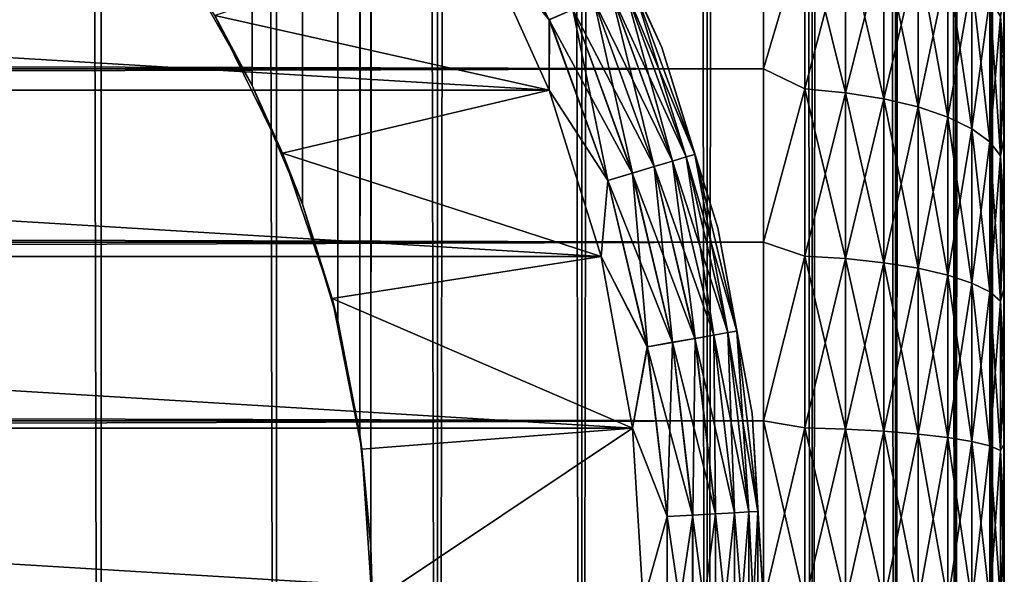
# Model space of a CAD drawing. Extents: x -265 to 265, y 0 to 747.
# Tile 105 of 256: x 256.82 to 265, y 20.23 to 24.84. Entities that reach past the tile are written whole.
import ezdxf

# ---------------------------------------------------------------- set-up
doc = ezdxf.new("R2010")
doc.units = 0
doc.header["$LTSCALE"] = 65.185185
for name, color, linetype in [('100', 7, 'CONTINUOUS'), ('104', 7, 'CONTINUOUS'), ('108', 7, 'CONTINUOUS'), ('41', 7, 'CONTINUOUS'), ('43', 7, 'CONTINUOUS'), ('47', 7, 'CONTINUOUS'), ('87', 7, 'CONTINUOUS'), ('88', 7, 'CONTINUOUS'), ('96', 7, 'CONTINUOUS'), ('97', 7, 'CONTINUOUS'), ('98', 7, 'CONTINUOUS')]:
    doc.layers.add(name, color=color, linetype=linetype)

msp = doc.modelspace()

# ---------------------------------------------------------------- linework, layer by layer
at = {"layer": '100', "color": 7, "linetype": 'CONTINUOUS'}
for points in [[(262.1552, 24.6099, -74), (261.5109, 26.0414, -74), (262.1552, 24.6099, -26), (262.1552, 24.6099, -74)], [(262.1552, 24.6099, -26), (261.5109, 26.0414, -74), (261.5109, 26.0414, -26), (262.1552, 24.6099, -26)], [(262.6222, 23.1111, -74), (262.1552, 24.6099, -74), (262.6222, 23.1111, -26), (262.6222, 23.1111, -74)], [(262.6222, 23.1111, -26), (262.1552, 24.6099, -74), (262.1552, 24.6099, -26), (262.6222, 23.1111, -26)], [(262.9052, 21.567, -74), (262.6222, 23.1111, -74), (262.9052, 21.567, -26), (262.9052, 21.567, -74)], [(262.9052, 21.567, -26), (262.6222, 23.1111, -74), (262.6222, 23.1111, -26), (262.9052, 21.567, -26)], [(263, 20, -74), (262.9052, 21.567, -74), (263, 20, -26), (263, 20, -74)], [(263, 20, -26), (262.9052, 21.567, -74), (262.9052, 21.567, -26), (263, 20, -26)]]:
    msp.add_3dface(points, dxfattribs=at)
at = {"layer": '104', "color": 7, "linetype": 'CONTINUOUS'}
for points in [[(261.2219, 24.8407, -74.9752), (260.6255, 25.5767, -75), (260.5841, 26.1107, -74.9752), (261.2219, 24.8407, -74.9752)], [(261.2219, 24.8407, -74.9752), (260.5841, 26.1107, -74.9752), (261.4162, 24.9245, -74.9014), (261.2219, 24.8407, -74.9752)], [(261.5109, 26.0414, -74), (262.1552, 24.6099, -74), (261.9138, 25.1391, -74.2225), (261.5109, 26.0414, -74)], [(261.2202, 24.2553, -75), (260.6255, 25.5767, -75), (261.2219, 24.8407, -74.9752), (261.2202, 24.2553, -75)], [(262.3589, 23.7, -74.4341), (261.7362, 25.0625, -74.6238), (261.8458, 25.1098, -74.4341), (262.3589, 23.7, -74.4341)], [(262.4298, 23.7213, -74.2225), (261.8458, 25.1098, -74.4341), (261.9138, 25.1391, -74.2225), (262.4298, 23.7213, -74.2225)], [(262.3589, 23.7, -74.4341), (261.8458, 25.1098, -74.4341), (262.4298, 23.7213, -74.2225), (262.3589, 23.7, -74.4341)], [(262.1552, 24.6099, -74), (262.4298, 23.7213, -74.2225), (261.9138, 25.1391, -74.2225), (262.1552, 24.6099, -74)], [(262.2446, 23.6658, -74.6238), (261.5906, 24.9997, -74.7823), (261.7362, 25.0625, -74.6238), (262.2446, 23.6658, -74.6238)], [(262.2446, 23.6658, -74.6238), (261.7362, 25.0625, -74.6238), (262.3589, 23.7, -74.4341), (262.2446, 23.6658, -74.6238)], [(262.0927, 23.6203, -74.7823), (261.4162, 24.9245, -74.9014), (261.5906, 24.9997, -74.7823), (262.0927, 23.6203, -74.7823)], [(262.0927, 23.6203, -74.7823), (261.5906, 24.9997, -74.7823), (262.2446, 23.6658, -74.6238), (262.0927, 23.6203, -74.7823)], [(261.9108, 23.5658, -74.9014), (261.2219, 24.8407, -74.9752), (261.4162, 24.9245, -74.9014), (261.9108, 23.5658, -74.9014)], [(261.9108, 23.5658, -74.9014), (261.4162, 24.9245, -74.9014), (262.0927, 23.6203, -74.7823), (261.9108, 23.5658, -74.9014)], [(261.708, 23.5051, -74.9752), (261.2202, 24.2553, -75), (261.2219, 24.8407, -74.9752), (261.708, 23.5051, -74.9752)], [(261.708, 23.5051, -74.9752), (261.2219, 24.8407, -74.9752), (261.9108, 23.5658, -74.9014), (261.708, 23.5051, -74.9752)], [(262.1552, 24.6099, -74), (262.6222, 23.1111, -74), (262.4298, 23.7213, -74.2225), (262.1552, 24.6099, -74)], [(261.6513, 22.8718, -75), (261.2202, 24.2553, -75), (261.708, 23.5051, -74.9752), (261.6513, 22.8718, -75)], [(262.7778, 22.2531, -74.2225), (262.3589, 23.7, -74.4341), (262.4298, 23.7213, -74.2225), (262.7778, 22.2531, -74.2225)], [(262.6222, 23.1111, -74), (262.7778, 22.2531, -74.2225), (262.4298, 23.7213, -74.2225), (262.6222, 23.1111, -74)], [(262.5874, 22.2195, -74.6238), (262.0927, 23.6203, -74.7823), (262.2446, 23.6658, -74.6238), (262.5874, 22.2195, -74.6238)], [(262.7049, 22.2402, -74.4341), (262.2446, 23.6658, -74.6238), (262.3589, 23.7, -74.4341), (262.7049, 22.2402, -74.4341)], [(262.5874, 22.2195, -74.6238), (262.2446, 23.6658, -74.6238), (262.7049, 22.2402, -74.4341), (262.5874, 22.2195, -74.6238)], [(262.7049, 22.2402, -74.4341), (262.3589, 23.7, -74.4341), (262.7778, 22.2531, -74.2225), (262.7049, 22.2402, -74.4341)], [(262.2442, 22.159, -74.9014), (261.708, 23.5051, -74.9752), (261.9108, 23.5658, -74.9014), (262.2442, 22.159, -74.9014)], [(262.4312, 22.192, -74.7823), (261.9108, 23.5658, -74.9014), (262.0927, 23.6203, -74.7823), (262.4312, 22.192, -74.7823)], [(262.2442, 22.159, -74.9014), (261.9108, 23.5658, -74.9014), (262.4312, 22.192, -74.7823), (262.2442, 22.159, -74.9014)], [(262.4312, 22.192, -74.7823), (262.0927, 23.6203, -74.7823), (262.5874, 22.2195, -74.6238), (262.4312, 22.192, -74.7823)], [(262.0358, 22.1222, -74.9752), (261.6513, 22.8718, -75), (261.708, 23.5051, -74.9752), (262.0358, 22.1222, -74.9752)], [(262.0358, 22.1222, -74.9752), (261.708, 23.5051, -74.9752), (262.2442, 22.159, -74.9014), (262.0358, 22.1222, -74.9752)], [(262.6222, 23.1111, -74), (262.9052, 21.567, -74), (262.7778, 22.2531, -74.2225), (262.6222, 23.1111, -74)], [(261.9125, 21.4464, -75), (261.6513, 22.8718, -75), (262.0358, 22.1222, -74.9752), (261.9125, 21.4464, -75)], [(262.879, 20.7501, -74.4341), (262.5874, 22.2195, -74.6238), (262.7049, 22.2402, -74.4341), (262.879, 20.7501, -74.4341)], [(262.953, 20.7544, -74.2225), (262.7049, 22.2402, -74.4341), (262.7778, 22.2531, -74.2225), (262.953, 20.7544, -74.2225)], [(262.879, 20.7501, -74.4341), (262.7049, 22.2402, -74.4341), (262.953, 20.7544, -74.2225), (262.879, 20.7501, -74.4341)], [(262.9052, 21.567, -74), (262.953, 20.7544, -74.2225), (262.7778, 22.2531, -74.2225), (262.9052, 21.567, -74)], [(262.412, 20.7229, -74.9014), (262.0358, 22.1222, -74.9752), (262.2442, 22.159, -74.9014), (262.412, 20.7229, -74.9014)], [(262.6016, 20.734, -74.7823), (262.2442, 22.159, -74.9014), (262.4312, 22.192, -74.7823), (262.6016, 20.734, -74.7823)], [(262.412, 20.7229, -74.9014), (262.2442, 22.159, -74.9014), (262.6016, 20.734, -74.7823), (262.412, 20.7229, -74.9014)], [(262.7599, 20.7432, -74.6238), (262.4312, 22.192, -74.7823), (262.5874, 22.2195, -74.6238), (262.7599, 20.7432, -74.6238)], [(262.6016, 20.734, -74.7823), (262.4312, 22.192, -74.7823), (262.7599, 20.7432, -74.6238), (262.6016, 20.734, -74.7823)], [(262.7599, 20.7432, -74.6238), (262.5874, 22.2195, -74.6238), (262.879, 20.7501, -74.4341), (262.7599, 20.7432, -74.6238)], [(262.2008, 20.7106, -74.9752), (261.9125, 21.4464, -75), (262.0358, 22.1222, -74.9752), (262.2008, 20.7106, -74.9752)], [(262.2008, 20.7106, -74.9752), (262.0358, 22.1222, -74.9752), (262.412, 20.7229, -74.9014), (262.2008, 20.7106, -74.9752)], [(262.9052, 21.567, -74), (263, 20, -74), (262.953, 20.7544, -74.2225), (262.9052, 21.567, -74)], [(262, 20, -75), (261.9125, 21.4464, -75), (262.2008, 20.7106, -74.9752), (262, 20, -75)], [(262.2008, 19.2894, -74.9752), (262, 20, -75), (262.2008, 20.7106, -74.9752), (262.2008, 19.2894, -74.9752)], [(262.412, 19.2771, -74.9014), (262.2008, 20.7106, -74.9752), (262.412, 20.7229, -74.9014), (262.412, 19.2771, -74.9014)], [(262.2008, 19.2894, -74.9752), (262.2008, 20.7106, -74.9752), (262.412, 19.2771, -74.9014), (262.2008, 19.2894, -74.9752)], [(262.6016, 19.266, -74.7823), (262.412, 20.7229, -74.9014), (262.6016, 20.734, -74.7823), (262.6016, 19.266, -74.7823)], [(262.412, 19.2771, -74.9014), (262.412, 20.7229, -74.9014), (262.6016, 19.266, -74.7823), (262.412, 19.2771, -74.9014)], [(262.7599, 19.2568, -74.6238), (262.6016, 20.734, -74.7823), (262.7599, 20.7432, -74.6238), (262.7599, 19.2568, -74.6238)], [(262.6016, 19.266, -74.7823), (262.6016, 20.734, -74.7823), (262.7599, 19.2568, -74.6238), (262.6016, 19.266, -74.7823)], [(262.879, 19.2499, -74.4341), (262.7599, 20.7432, -74.6238), (262.879, 20.7501, -74.4341), (262.879, 19.2499, -74.4341)], [(262.7599, 19.2568, -74.6238), (262.7599, 20.7432, -74.6238), (262.879, 19.2499, -74.4341), (262.7599, 19.2568, -74.6238)], [(262.953, 19.2456, -74.2225), (262.879, 20.7501, -74.4341), (262.953, 20.7544, -74.2225), (262.953, 19.2456, -74.2225)], [(262.879, 19.2499, -74.4341), (262.879, 20.7501, -74.4341), (262.953, 19.2456, -74.2225), (262.879, 19.2499, -74.4341)], [(263, 20, -74), (262.953, 19.2456, -74.2225), (262.953, 20.7544, -74.2225), (263, 20, -74)]]:
    msp.add_3dface(points, dxfattribs=at)
at = {"layer": '108', "color": 7, "linetype": 'CONTINUOUS'}
for points in [[(262.1552, 24.6099, -26), (261.5109, 26.0414, -26), (261.914, 25.1392, -25.7786), (262.1552, 24.6099, -26)], [(260.6255, 25.5767, -25), (261.2202, 24.2553, -25), (261.2229, 24.8411, -25.0251), (260.6255, 25.5767, -25)], [(261.7369, 25.0628, -25.377), (262.2453, 23.666, -25.377), (261.8462, 25.11, -25.5669), (261.7369, 25.0628, -25.377)], [(261.8462, 25.11, -25.5669), (262.3594, 23.7002, -25.5669), (261.914, 25.1392, -25.7786), (261.8462, 25.11, -25.5669)], [(261.8462, 25.11, -25.5669), (262.2453, 23.666, -25.377), (262.3594, 23.7002, -25.5669), (261.8462, 25.11, -25.5669)], [(262.1552, 24.6099, -26), (261.914, 25.1392, -25.7786), (262.4301, 23.7213, -25.7786), (262.1552, 24.6099, -26)], [(261.914, 25.1392, -25.7786), (262.3594, 23.7002, -25.5669), (262.4301, 23.7213, -25.7786), (261.914, 25.1392, -25.7786)], [(261.5914, 25, -25.2184), (262.0935, 23.6206, -25.2184), (261.7369, 25.0628, -25.377), (261.5914, 25, -25.2184)], [(261.7369, 25.0628, -25.377), (262.0935, 23.6206, -25.2184), (262.2453, 23.666, -25.377), (261.7369, 25.0628, -25.377)], [(261.4172, 24.9249, -25.0991), (261.9117, 23.5661, -25.0991), (261.5914, 25, -25.2184), (261.4172, 24.9249, -25.0991)], [(261.5914, 25, -25.2184), (261.9117, 23.5661, -25.0991), (262.0935, 23.6206, -25.2184), (261.5914, 25, -25.2184)], [(261.2229, 24.8411, -25.0251), (261.709, 23.5055, -25.0251), (261.4172, 24.9249, -25.0991), (261.2229, 24.8411, -25.0251)], [(261.4172, 24.9249, -25.0991), (261.709, 23.5055, -25.0251), (261.9117, 23.5661, -25.0991), (261.4172, 24.9249, -25.0991)], [(261.2229, 24.8411, -25.0251), (261.2202, 24.2553, -25), (261.709, 23.5055, -25.0251), (261.2229, 24.8411, -25.0251)], [(262.6222, 23.1111, -26), (262.1552, 24.6099, -26), (262.4301, 23.7213, -25.7786), (262.6222, 23.1111, -26)], [(261.2202, 24.2553, -25), (261.6513, 22.8718, -25), (261.709, 23.5055, -25.0251), (261.2202, 24.2553, -25)], [(262.3594, 23.7002, -25.5669), (262.7054, 22.2403, -25.5669), (262.4301, 23.7213, -25.7786), (262.3594, 23.7002, -25.5669)], [(262.6222, 23.1111, -26), (262.4301, 23.7213, -25.7786), (262.7781, 22.2531, -25.7786), (262.6222, 23.1111, -26)], [(262.4301, 23.7213, -25.7786), (262.7054, 22.2403, -25.5669), (262.7781, 22.2531, -25.7786), (262.4301, 23.7213, -25.7786)], [(262.0935, 23.6206, -25.2184), (262.4321, 22.1921, -25.2184), (262.2453, 23.666, -25.377), (262.0935, 23.6206, -25.2184)], [(262.2453, 23.666, -25.377), (262.5881, 22.2196, -25.377), (262.3594, 23.7002, -25.5669), (262.2453, 23.666, -25.377)], [(262.2453, 23.666, -25.377), (262.4321, 22.1921, -25.2184), (262.5881, 22.2196, -25.377), (262.2453, 23.666, -25.377)], [(262.3594, 23.7002, -25.5669), (262.5881, 22.2196, -25.377), (262.7054, 22.2403, -25.5669), (262.3594, 23.7002, -25.5669)], [(261.709, 23.5055, -25.0251), (262.0368, 22.1224, -25.0251), (261.9117, 23.5661, -25.0991), (261.709, 23.5055, -25.0251)], [(261.9117, 23.5661, -25.0991), (262.2452, 22.1592, -25.0991), (262.0935, 23.6206, -25.2184), (261.9117, 23.5661, -25.0991)], [(261.9117, 23.5661, -25.0991), (262.0368, 22.1224, -25.0251), (262.2452, 22.1592, -25.0991), (261.9117, 23.5661, -25.0991)], [(262.0935, 23.6206, -25.2184), (262.2452, 22.1592, -25.0991), (262.4321, 22.1921, -25.2184), (262.0935, 23.6206, -25.2184)], [(261.709, 23.5055, -25.0251), (261.6513, 22.8718, -25), (262.0368, 22.1224, -25.0251), (261.709, 23.5055, -25.0251)], [(262.9052, 21.567, -26), (262.6222, 23.1111, -26), (262.7781, 22.2531, -25.7786), (262.9052, 21.567, -26)], [(261.6513, 22.8718, -25), (261.9125, 21.4464, -25), (262.0368, 22.1224, -25.0251), (261.6513, 22.8718, -25)], [(262.5881, 22.2196, -25.377), (262.7606, 20.7432, -25.377), (262.7054, 22.2403, -25.5669), (262.5881, 22.2196, -25.377)], [(262.7054, 22.2403, -25.5669), (262.8795, 20.7501, -25.5669), (262.7781, 22.2531, -25.7786), (262.7054, 22.2403, -25.5669)], [(262.7054, 22.2403, -25.5669), (262.7606, 20.7432, -25.377), (262.8795, 20.7501, -25.5669), (262.7054, 22.2403, -25.5669)], [(262.9052, 21.567, -26), (262.7781, 22.2531, -25.7786), (262.9532, 20.7544, -25.7786), (262.9052, 21.567, -26)], [(262.7781, 22.2531, -25.7786), (262.8795, 20.7501, -25.5669), (262.9532, 20.7544, -25.7786), (262.7781, 22.2531, -25.7786)], [(262.0368, 22.1224, -25.0251), (262.2018, 20.7107, -25.0251), (262.2452, 22.1592, -25.0991), (262.0368, 22.1224, -25.0251)], [(262.2452, 22.1592, -25.0991), (262.2018, 20.7107, -25.0251), (262.413, 20.723, -25.0991), (262.2452, 22.1592, -25.0991)], [(262.2452, 22.1592, -25.0991), (262.413, 20.723, -25.0991), (262.4321, 22.1921, -25.2184), (262.2452, 22.1592, -25.0991)], [(262.4321, 22.1921, -25.2184), (262.413, 20.723, -25.0991), (262.6025, 20.734, -25.2184), (262.4321, 22.1921, -25.2184)], [(262.4321, 22.1921, -25.2184), (262.6025, 20.734, -25.2184), (262.5881, 22.2196, -25.377), (262.4321, 22.1921, -25.2184)], [(262.5881, 22.2196, -25.377), (262.6025, 20.734, -25.2184), (262.7606, 20.7432, -25.377), (262.5881, 22.2196, -25.377)], [(262.0368, 22.1224, -25.0251), (261.9125, 21.4464, -25), (262.2018, 20.7107, -25.0251), (262.0368, 22.1224, -25.0251)], [(263, 20, -26), (262.9052, 21.567, -26), (262.9532, 20.7544, -25.7786), (263, 20, -26)], [(261.9125, 21.4464, -25), (262, 20, -25), (262.2018, 20.7107, -25.0251), (261.9125, 21.4464, -25)], [(262.2018, 20.7107, -25.0251), (262, 20, -25), (262.2018, 19.2893, -25.0251), (262.2018, 20.7107, -25.0251)], [(262.2018, 20.7107, -25.0251), (262.2018, 19.2893, -25.0251), (262.413, 20.723, -25.0991), (262.2018, 20.7107, -25.0251)], [(262.413, 20.723, -25.0991), (262.2018, 19.2893, -25.0251), (262.413, 19.277, -25.0991), (262.413, 20.723, -25.0991)], [(262.413, 20.723, -25.0991), (262.413, 19.277, -25.0991), (262.6025, 20.734, -25.2184), (262.413, 20.723, -25.0991)], [(262.6025, 20.734, -25.2184), (262.413, 19.277, -25.0991), (262.6025, 19.266, -25.2184), (262.6025, 20.734, -25.2184)], [(262.6025, 20.734, -25.2184), (262.6025, 19.266, -25.2184), (262.7606, 20.7432, -25.377), (262.6025, 20.734, -25.2184)], [(262.7606, 20.7432, -25.377), (262.6025, 19.266, -25.2184), (262.7606, 19.2568, -25.377), (262.7606, 20.7432, -25.377)], [(262.7606, 20.7432, -25.377), (262.7606, 19.2568, -25.377), (262.8795, 20.7501, -25.5669), (262.7606, 20.7432, -25.377)], [(262.8795, 20.7501, -25.5669), (262.7606, 19.2568, -25.377), (262.8795, 19.2499, -25.5669), (262.8795, 20.7501, -25.5669)], [(262.8795, 20.7501, -25.5669), (262.8795, 19.2499, -25.5669), (262.9532, 20.7544, -25.7786), (262.8795, 20.7501, -25.5669)], [(262.9532, 20.7544, -25.7786), (262.8795, 19.2499, -25.5669), (262.9532, 19.2456, -25.7786), (262.9532, 20.7544, -25.7786)], [(263, 20, -26), (262.9532, 20.7544, -25.7786), (262.9532, 19.2456, -25.7786), (263, 20, -26)]]:
    msp.add_3dface(points, dxfattribs=at)
at = {"layer": '41', "color": 7, "linetype": 'CONTINUOUS'}
for points in [[(265, 25.0584, 36.7012), (265, 24.4706, 37.0007), (265, 25.0584, 18.2988), (265, 25.0584, 36.7012)], [(265, 25.0584, 18.2988), (265, 24.4706, 37.0007), (265, 24.4706, 17.9993), (265, 25.0584, 18.2988)], [(265, 24.4706, 37.0007), (265, 23.8653, 37.2627), (265, 24.4706, 17.9993), (265, 24.4706, 37.0007)], [(265, 24.4706, 17.9993), (265, 23.8653, 37.2627), (265, 23.8653, 17.7373), (265, 24.4706, 17.9993)], [(265, 23.8653, 37.2627), (265, 23.2446, 37.4861), (265, 23.8653, 17.7373), (265, 23.8653, 37.2627)], [(265, 23.8653, 17.7373), (265, 23.2446, 37.4861), (265, 23.2446, 17.5139), (265, 23.8653, 17.7373)], [(265, 23.2446, 37.4861), (265, 22.6112, 37.6701), (265, 23.2446, 17.5139), (265, 23.2446, 37.4861)], [(265, 23.2446, 17.5139), (265, 22.6112, 37.6701), (265, 22.6112, 17.3299), (265, 23.2446, 17.5139)], [(265, 22.6112, 37.6701), (265, 21.9674, 37.814), (265, 22.6112, 17.3299), (265, 22.6112, 37.6701)], [(265, 22.6112, 17.3299), (265, 21.9674, 37.814), (265, 21.9674, 17.186), (265, 22.6112, 17.3299)], [(265, 21.9674, 37.814), (265, 21.3159, 37.9172), (265, 21.9674, 17.186), (265, 21.9674, 37.814)], [(265, 21.9674, 17.186), (265, 21.3159, 37.9172), (265, 21.3159, 17.0828), (265, 21.9674, 17.186)], [(265, 21.3159, 37.9172), (265, 20.6592, 37.9793), (265, 21.3159, 17.0828), (265, 21.3159, 37.9172)], [(265, 21.3159, 17.0828), (265, 20.6592, 37.9793), (265, 20.6592, 17.0207), (265, 21.3159, 17.0828)], [(265, 20.6592, 37.9793), (265, 20, 38), (265, 20.6592, 17.0207), (265, 20.6592, 37.9793)], [(265, 20.6592, 17.0207), (265, 20, 38), (265, 20, 17), (265, 20.6592, 17.0207)]]:
    msp.add_3dface(points, dxfattribs=at)
at = {"layer": '43', "color": 7, "linetype": 'CONTINUOUS'}
for points in [[(-263, 25.809, 38.5682), (-263, 24.4326, 39.1877), (263, 25.809, 38.5682), (-263, 25.809, 38.5682)], [(263, 25.809, 38.5682), (-263, 24.4326, 39.1877), (263, 24.4326, 39.1877), (263, 25.809, 38.5682)], [(-263, 24.4326, 15.8123), (-263, 25.809, 16.4318), (263, 24.4326, 15.8123), (-263, 24.4326, 15.8123)], [(263, 24.4326, 15.8123), (-263, 25.809, 16.4318), (263, 25.809, 16.4318), (263, 24.4326, 15.8123)], [(-263, 24.4326, 39.1877), (-263, 22.9914, 39.6368), (263, 24.4326, 39.1877), (-263, 24.4326, 39.1877)], [(263, 24.4326, 39.1877), (-263, 22.9914, 39.6368), (263, 22.9914, 39.6368), (263, 24.4326, 39.1877)], [(-263, 22.9914, 15.3632), (-263, 24.4326, 15.8123), (263, 22.9914, 15.3632), (-263, 22.9914, 15.3632)], [(263, 22.9914, 15.3632), (-263, 24.4326, 15.8123), (263, 24.4326, 15.8123), (263, 22.9914, 15.3632)], [(-263, 22.9914, 39.6368), (-263, 21.5067, 39.9089), (263, 22.9914, 39.6368), (-263, 22.9914, 39.6368)], [(263, 22.9914, 39.6368), (-263, 21.5067, 39.9089), (263, 21.5067, 39.9089), (263, 22.9914, 39.6368)], [(-263, 21.5067, 15.0911), (-263, 22.9914, 15.3632), (263, 21.5067, 15.0911), (-263, 21.5067, 15.0911)], [(263, 21.5067, 15.0911), (-263, 22.9914, 15.3632), (263, 22.9914, 15.3632), (263, 21.5067, 15.0911)], [(-263, 21.5067, 39.9089), (-263, 20, 40), (263, 21.5067, 39.9089), (-263, 21.5067, 39.9089)], [(263, 21.5067, 39.9089), (-263, 20, 40), (263, 20, 40), (263, 21.5067, 39.9089)], [(-263, 20, 15), (-263, 21.5067, 15.0911), (263, 20, 15), (-263, 20, 15)], [(263, 20, 15), (-263, 21.5067, 15.0911), (263, 21.5067, 15.0911), (263, 20, 15)]]:
    msp.add_3dface(points, dxfattribs=at)
at = {"layer": '47', "color": 7, "linetype": 'CONTINUOUS'}
for points in [[(263, 24.4326, 15.8123), (263, 25.809, 16.4318), (263.3449, 25.5965, 16.3564), (263, 24.4326, 15.8123)], [(263, 25.809, 38.5682), (263, 24.4326, 39.1877), (263.3449, 25.5965, 38.6436), (263, 25.809, 38.5682)], [(263, 24.4326, 15.8123), (263.3449, 25.5965, 16.3564), (263.3449, 24.265, 15.782), (263, 24.4326, 15.8123)], [(263, 24.4326, 39.1877), (263.3449, 24.265, 39.218), (263.3449, 25.5965, 38.6436), (263, 24.4326, 39.1877)], [(263.3449, 24.265, 39.218), (263.6821, 25.5562, 38.5633), (263.3449, 25.5965, 38.6436), (263.3449, 24.265, 39.218)], [(263.6821, 25.5562, 16.4367), (263.6821, 24.2342, 15.8665), (263.3449, 25.5965, 16.3564), (263.6821, 25.5562, 16.4367)], [(263.3449, 25.5965, 16.3564), (263.6821, 24.2342, 15.8665), (263.3449, 24.265, 15.782), (263.3449, 25.5965, 16.3564)], [(263.6821, 24.2342, 39.1335), (263.6821, 25.5562, 38.5633), (263.3449, 24.265, 39.218), (263.6821, 24.2342, 39.1335)], [(263.6821, 24.2342, 39.1335), (263.9985, 25.4901, 38.4317), (263.6821, 25.5562, 38.5633), (263.6821, 24.2342, 39.1335)], [(263.9985, 25.4901, 16.5683), (263.9985, 24.1839, 16.0048), (263.6821, 25.5562, 16.4367), (263.9985, 25.4901, 16.5683)], [(263.6821, 25.5562, 16.4367), (263.9985, 24.1839, 16.0048), (263.6821, 24.2342, 15.8665), (263.6821, 25.5562, 16.4367)], [(263.9985, 24.1839, 38.9952), (263.9985, 25.4901, 38.4317), (263.6821, 24.2342, 39.1335), (263.9985, 24.1839, 38.9952)], [(263.9985, 24.1839, 38.9952), (264.2845, 25.4004, 38.2531), (263.9985, 25.4901, 38.4317), (263.9985, 24.1839, 38.9952)], [(264.2845, 25.4004, 16.7469), (264.2845, 24.1155, 16.1927), (263.9985, 25.4901, 16.5683), (264.2845, 25.4004, 16.7469)], [(263.9985, 25.4901, 16.5683), (264.2845, 24.1155, 16.1927), (263.9985, 24.1839, 16.0048), (263.9985, 25.4901, 16.5683)], [(264.2845, 24.1155, 38.8073), (264.2845, 25.4004, 38.2531), (263.9985, 24.1839, 38.9952), (264.2845, 24.1155, 38.8073)], [(264.2845, 24.1155, 38.8073), (264.5314, 25.2897, 38.0327), (264.2845, 25.4004, 38.2531), (264.2845, 24.1155, 38.8073)], [(264.5314, 25.2897, 16.9673), (264.5314, 24.0312, 16.4244), (264.2845, 25.4004, 16.7469), (264.5314, 25.2897, 16.9673)], [(264.2845, 25.4004, 16.7469), (264.5314, 24.0312, 16.4244), (264.2845, 24.1155, 16.1927), (264.2845, 25.4004, 16.7469)], [(264.5314, 24.0312, 38.5756), (264.5314, 25.2897, 38.0327), (264.2845, 24.1155, 38.8073), (264.5314, 24.0312, 38.5756)], [(264.5314, 24.0312, 38.5756), (264.7317, 25.1615, 37.7773), (264.5314, 25.2897, 38.0327), (264.5314, 24.0312, 38.5756)], [(264.7317, 25.1615, 17.2227), (264.7317, 23.9334, 16.693), (264.5314, 25.2897, 16.9673), (264.7317, 25.1615, 17.2227)], [(264.5314, 25.2897, 16.9673), (264.7317, 23.9334, 16.693), (264.5314, 24.0312, 16.4244), (264.5314, 25.2897, 16.9673)], [(264.7317, 23.9334, 38.307), (264.7317, 25.1615, 37.7773), (264.5314, 24.0312, 38.5756), (264.7317, 23.9334, 38.307)], [(264.7317, 23.9334, 38.307), (264.8793, 25.0195, 37.4947), (264.7317, 25.1615, 37.7773), (264.7317, 23.9334, 38.307)], [(264.8793, 25.0195, 17.5053), (264.8793, 23.8253, 16.9901), (264.7317, 25.1615, 17.2227), (264.8793, 25.0195, 17.5053)], [(264.7317, 25.1615, 17.2227), (264.8793, 23.8253, 16.9901), (264.7317, 23.9334, 16.693), (264.7317, 25.1615, 17.2227)], [(264.8793, 23.8253, 38.0099), (264.8793, 25.0195, 37.4947), (264.7317, 23.9334, 38.307), (264.8793, 23.8253, 38.0099)], [(264.8793, 23.8253, 38.0099), (264.9696, 24.8683, 37.1935), (264.8793, 25.0195, 37.4947), (264.8793, 23.8253, 38.0099)], [(264.9696, 24.8683, 17.8065), (264.9696, 23.71, 17.3069), (264.8793, 25.0195, 17.5053), (264.9696, 24.8683, 17.8065)], [(264.8793, 25.0195, 17.5053), (264.9696, 23.71, 17.3069), (264.8793, 23.8253, 16.9901), (264.8793, 25.0195, 17.5053)], [(265, 24.4706, 37.0007), (265, 25.0584, 36.7012), (264.9696, 24.8683, 37.1935), (265, 24.4706, 37.0007)], [(265, 25.0584, 18.2988), (265, 24.4706, 17.9993), (264.9696, 24.8683, 17.8065), (265, 25.0584, 18.2988)], [(264.9696, 23.71, 37.6931), (264.9696, 24.8683, 37.1935), (264.8793, 23.8253, 38.0099), (264.9696, 23.71, 37.6931)], [(264.9696, 23.71, 37.6931), (265, 24.4706, 37.0007), (264.9696, 24.8683, 37.1935), (264.9696, 23.71, 37.6931)], [(265, 24.4706, 17.9993), (265, 23.8653, 17.7373), (264.9696, 24.8683, 17.8065), (265, 24.4706, 17.9993)], [(264.9696, 24.8683, 17.8065), (265, 23.8653, 17.7373), (264.9696, 23.71, 17.3069), (264.9696, 24.8683, 17.8065)], [(265, 23.8653, 37.2627), (265, 24.4706, 37.0007), (264.9696, 23.71, 37.6931), (265, 23.8653, 37.2627)], [(263, 22.9914, 15.3632), (263, 24.4326, 15.8123), (263.3449, 24.265, 15.782), (263, 22.9914, 15.3632)], [(263, 24.4326, 39.1877), (263, 22.9914, 39.6368), (263.3449, 24.265, 39.218), (263, 24.4326, 39.1877)], [(263, 22.9914, 15.3632), (263.3449, 24.265, 15.782), (263.3449, 22.8758, 15.3661), (263, 22.9914, 15.3632)], [(263, 22.9914, 39.6368), (263.3449, 22.8758, 39.6339), (263.3449, 24.265, 39.218), (263, 22.9914, 39.6368)], [(263.3449, 22.8758, 39.6339), (263.6821, 24.2342, 39.1335), (263.3449, 24.265, 39.218), (263.3449, 22.8758, 39.6339)], [(263.6821, 24.2342, 15.8665), (263.6821, 22.855, 15.4536), (263.3449, 24.265, 15.782), (263.6821, 24.2342, 15.8665)], [(263.3449, 24.265, 15.782), (263.6821, 22.855, 15.4536), (263.3449, 22.8758, 15.3661), (263.3449, 24.265, 15.782)], [(263.6821, 22.855, 39.5464), (263.6821, 24.2342, 39.1335), (263.3449, 22.8758, 39.6339), (263.6821, 22.855, 39.5464)], [(263.6821, 22.855, 39.5464), (263.9985, 24.1839, 38.9952), (263.6821, 24.2342, 39.1335), (263.6821, 22.855, 39.5464)], [(263.9985, 24.1839, 16.0048), (263.9985, 22.8211, 15.5968), (263.6821, 24.2342, 15.8665), (263.9985, 24.1839, 16.0048)], [(263.6821, 24.2342, 15.8665), (263.9985, 22.8211, 15.5968), (263.6821, 22.855, 15.4536), (263.6821, 24.2342, 15.8665)], [(263.9985, 22.8211, 39.4032), (263.9985, 24.1839, 38.9952), (263.6821, 22.855, 39.5464), (263.9985, 22.8211, 39.4032)], [(263.9985, 22.8211, 39.4032), (264.2845, 24.1155, 38.8073), (263.9985, 24.1839, 38.9952), (263.9985, 22.8211, 39.4032)], [(264.2845, 24.1155, 16.1927), (264.2845, 22.775, 15.7914), (263.9985, 24.1839, 16.0048), (264.2845, 24.1155, 16.1927)], [(263.9985, 24.1839, 16.0048), (264.2845, 22.775, 15.7914), (263.9985, 22.8211, 15.5968), (263.9985, 24.1839, 16.0048)], [(264.2845, 22.775, 39.2086), (264.2845, 24.1155, 38.8073), (263.9985, 22.8211, 39.4032), (264.2845, 22.775, 39.2086)], [(264.2845, 22.775, 39.2086), (264.5314, 24.0312, 38.5756), (264.2845, 24.1155, 38.8073), (264.2845, 22.775, 39.2086)], [(264.5314, 24.0312, 16.4244), (264.5314, 22.7181, 16.0313), (264.2845, 24.1155, 16.1927), (264.5314, 24.0312, 16.4244)], [(264.2845, 24.1155, 16.1927), (264.5314, 22.7181, 16.0313), (264.2845, 22.775, 15.7914), (264.2845, 24.1155, 16.1927)], [(264.5314, 22.7181, 38.9687), (264.5314, 24.0312, 38.5756), (264.2845, 22.775, 39.2086), (264.5314, 22.7181, 38.9687)], [(264.5314, 22.7181, 38.9687), (264.7317, 23.9334, 38.307), (264.5314, 24.0312, 38.5756), (264.5314, 22.7181, 38.9687)], [(264.7317, 23.9334, 16.693), (264.7317, 22.6522, 16.3094), (264.5314, 24.0312, 16.4244), (264.7317, 23.9334, 16.693)], [(264.5314, 24.0312, 16.4244), (264.7317, 22.6522, 16.3094), (264.5314, 22.7181, 16.0313), (264.5314, 24.0312, 16.4244)], [(264.7317, 22.6522, 38.6906), (264.7317, 23.9334, 38.307), (264.5314, 22.7181, 38.9687), (264.7317, 22.6522, 38.6906)], [(264.7317, 22.6522, 38.6906), (264.8793, 23.8253, 38.0099), (264.7317, 23.9334, 38.307), (264.7317, 22.6522, 38.6906)], [(264.8793, 23.8253, 16.9901), (264.8793, 22.5793, 16.6171), (264.7317, 23.9334, 16.693), (264.8793, 23.8253, 16.9901)], [(264.7317, 23.9334, 16.693), (264.8793, 22.5793, 16.6171), (264.7317, 22.6522, 16.3094), (264.7317, 23.9334, 16.693)], [(264.8793, 22.5793, 38.3829), (264.8793, 23.8253, 38.0099), (264.7317, 22.6522, 38.6906), (264.8793, 22.5793, 38.3829)], [(264.8793, 22.5793, 38.3829), (264.9696, 23.71, 37.6931), (264.8793, 23.8253, 38.0099), (264.8793, 22.5793, 38.3829)], [(264.9696, 23.71, 17.3069), (264.9696, 22.5016, 16.9451), (264.8793, 23.8253, 16.9901), (264.9696, 23.71, 17.3069)], [(264.8793, 23.8253, 16.9901), (264.9696, 22.5016, 16.9451), (264.8793, 22.5793, 16.6171), (264.8793, 23.8253, 16.9901)], [(265, 23.2446, 37.4861), (265, 23.8653, 37.2627), (264.9696, 23.71, 37.6931), (265, 23.2446, 37.4861)], [(265, 23.8653, 17.7373), (265, 23.2446, 17.5139), (264.9696, 23.71, 17.3069), (265, 23.8653, 17.7373)], [(264.9696, 22.5016, 38.0549), (264.9696, 23.71, 37.6931), (264.8793, 22.5793, 38.3829), (264.9696, 22.5016, 38.0549)], [(264.9696, 22.5016, 38.0549), (265, 23.2446, 37.4861), (264.9696, 23.71, 37.6931), (264.9696, 22.5016, 38.0549)], [(265, 23.2446, 17.5139), (265, 22.6112, 17.3299), (264.9696, 23.71, 17.3069), (265, 23.2446, 17.5139)], [(264.9696, 23.71, 17.3069), (265, 22.6112, 17.3299), (264.9696, 22.5016, 16.9451), (264.9696, 23.71, 17.3069)], [(265, 22.6112, 37.6701), (265, 23.2446, 37.4861), (264.9696, 22.5016, 38.0549), (265, 22.6112, 37.6701)], [(263, 21.5067, 15.0911), (263, 22.9914, 15.3632), (263.3449, 22.8758, 15.3661), (263, 21.5067, 15.0911)], [(263, 22.9914, 39.6368), (263, 21.5067, 39.9089), (263.3449, 22.8758, 39.6339), (263, 22.9914, 39.6368)], [(263, 21.5067, 15.0911), (263.3449, 22.8758, 15.3661), (263.3449, 21.4477, 15.1143), (263, 21.5067, 15.0911)], [(263, 21.5067, 39.9089), (263.3449, 21.4477, 39.8857), (263.3449, 22.8758, 39.6339), (263, 21.5067, 39.9089)], [(263.3449, 21.4477, 39.8857), (263.6821, 22.855, 39.5464), (263.3449, 22.8758, 39.6339), (263.3449, 21.4477, 39.8857)], [(263.6821, 22.855, 15.4536), (263.6821, 21.4372, 15.2036), (263.3449, 22.8758, 15.3661), (263.6821, 22.855, 15.4536)], [(263.3449, 22.8758, 15.3661), (263.6821, 21.4372, 15.2036), (263.3449, 21.4477, 15.1143), (263.3449, 22.8758, 15.3661)], [(263.6821, 21.4372, 39.7964), (263.6821, 22.855, 39.5464), (263.3449, 21.4477, 39.8857), (263.6821, 21.4372, 39.7964)], [(263.6821, 21.4372, 39.7964), (263.9985, 22.8211, 39.4032), (263.6821, 22.855, 39.5464), (263.6821, 21.4372, 39.7964)], [(263.9985, 22.8211, 15.5968), (263.9985, 21.4202, 15.3498), (263.6821, 22.855, 15.4536), (263.9985, 22.8211, 15.5968)], [(263.6821, 22.855, 15.4536), (263.9985, 21.4202, 15.3498), (263.6821, 21.4372, 15.2036), (263.6821, 22.855, 15.4536)], [(263.9985, 21.4202, 39.6502), (263.9985, 22.8211, 39.4032), (263.6821, 21.4372, 39.7964), (263.9985, 21.4202, 39.6502)], [(263.9985, 21.4202, 39.6502), (264.2845, 22.775, 39.2086), (263.9985, 22.8211, 39.4032), (263.9985, 21.4202, 39.6502)], [(264.2845, 22.775, 15.7914), (264.2845, 21.3969, 15.5484), (263.9985, 22.8211, 15.5968), (264.2845, 22.775, 15.7914)], [(263.9985, 22.8211, 15.5968), (264.2845, 21.3969, 15.5484), (263.9985, 21.4202, 15.3498), (263.9985, 22.8211, 15.5968)], [(264.2845, 21.3969, 39.4516), (264.2845, 22.775, 39.2086), (263.9985, 21.4202, 39.6502), (264.2845, 21.3969, 39.4516)], [(264.2845, 21.3969, 39.4516), (264.5314, 22.7181, 38.9687), (264.2845, 22.775, 39.2086), (264.2845, 21.3969, 39.4516)], [(264.5314, 22.7181, 16.0313), (264.5314, 21.3683, 15.7933), (264.2845, 22.775, 15.7914), (264.5314, 22.7181, 16.0313)], [(264.2845, 22.775, 15.7914), (264.5314, 21.3683, 15.7933), (264.2845, 21.3969, 15.5484), (264.2845, 22.775, 15.7914)], [(264.5314, 21.3683, 39.2067), (264.5314, 22.7181, 38.9687), (264.2845, 21.3969, 39.4516), (264.5314, 21.3683, 39.2067)], [(264.5314, 21.3683, 39.2067), (264.7317, 22.6522, 38.6906), (264.5314, 22.7181, 38.9687), (264.5314, 21.3683, 39.2067)], [(264.7317, 22.6522, 16.3094), (264.7317, 21.3351, 16.0772), (264.5314, 22.7181, 16.0313), (264.7317, 22.6522, 16.3094)], [(264.5314, 22.7181, 16.0313), (264.7317, 21.3351, 16.0772), (264.5314, 21.3683, 15.7933), (264.5314, 22.7181, 16.0313)], [(264.7317, 21.3351, 38.9228), (264.7317, 22.6522, 38.6906), (264.5314, 21.3683, 39.2067), (264.7317, 21.3351, 38.9228)], [(264.7317, 21.3351, 38.9228), (264.8793, 22.5793, 38.3829), (264.7317, 22.6522, 38.6906), (264.7317, 21.3351, 38.9228)], [(264.8793, 22.5793, 16.6171), (264.8793, 21.2984, 16.3913), (264.7317, 22.6522, 16.3094), (264.8793, 22.5793, 16.6171)], [(264.7317, 22.6522, 16.3094), (264.8793, 21.2984, 16.3913), (264.7317, 21.3351, 16.0772), (264.7317, 22.6522, 16.3094)], [(264.8793, 21.2984, 38.6087), (264.8793, 22.5793, 38.3829), (264.7317, 21.3351, 38.9228), (264.8793, 21.2984, 38.6087)], [(264.8793, 21.2984, 38.6087), (264.9696, 22.5016, 38.0549), (264.8793, 22.5793, 38.3829), (264.8793, 21.2984, 38.6087)], [(264.9696, 22.5016, 16.9451), (264.9696, 21.2593, 16.726), (264.8793, 22.5793, 16.6171), (264.9696, 22.5016, 16.9451)], [(264.8793, 22.5793, 16.6171), (264.9696, 21.2593, 16.726), (264.8793, 21.2984, 16.3913), (264.8793, 22.5793, 16.6171)], [(265, 21.9674, 37.814), (265, 22.6112, 37.6701), (264.9696, 22.5016, 38.0549), (265, 21.9674, 37.814)], [(265, 22.6112, 17.3299), (265, 21.9674, 17.186), (264.9696, 22.5016, 16.9451), (265, 22.6112, 17.3299)], [(264.9696, 21.2593, 38.274), (264.9696, 22.5016, 38.0549), (264.8793, 21.2984, 38.6087), (264.9696, 21.2593, 38.274)], [(264.9696, 21.2593, 38.274), (265, 21.9674, 37.814), (264.9696, 22.5016, 38.0549), (264.9696, 21.2593, 38.274)], [(265, 21.9674, 17.186), (265, 21.3159, 17.0828), (264.9696, 22.5016, 16.9451), (265, 21.9674, 17.186)], [(264.9696, 22.5016, 16.9451), (265, 21.3159, 17.0828), (264.9696, 21.2593, 16.726), (264.9696, 22.5016, 16.9451)], [(265, 21.3159, 37.9172), (265, 21.9674, 37.814), (264.9696, 21.2593, 38.274), (265, 21.3159, 37.9172)], [(263, 20, 15), (263, 21.5067, 15.0911), (263.3449, 20, 15.03), (263, 20, 15)], [(263.3449, 20, 15.03), (263, 21.5067, 15.0911), (263.3449, 21.4477, 15.1143), (263.3449, 20, 15.03)], [(263, 21.5067, 39.9089), (263, 20, 40), (263.3449, 21.4477, 39.8857), (263, 21.5067, 39.9089)], [(263, 20, 40), (263.3449, 20, 39.97), (263.3449, 21.4477, 39.8857), (263, 20, 40)], [(263.6821, 20, 15.1199), (263.3449, 20, 15.03), (263.3449, 21.4477, 15.1143), (263.6821, 20, 15.1199)], [(263.6821, 21.4372, 15.2036), (263.6821, 20, 15.1199), (263.3449, 21.4477, 15.1143), (263.6821, 21.4372, 15.2036)], [(263.3449, 20, 39.97), (263.6821, 21.4372, 39.7964), (263.3449, 21.4477, 39.8857), (263.3449, 20, 39.97)], [(263.3449, 20, 39.97), (263.6821, 20, 39.8801), (263.6821, 21.4372, 39.7964), (263.3449, 20, 39.97)], [(263.9985, 20, 15.2671), (263.6821, 20, 15.1199), (263.6821, 21.4372, 15.2036), (263.9985, 20, 15.2671)], [(263.9985, 21.4202, 15.3498), (263.9985, 20, 15.2671), (263.6821, 21.4372, 15.2036), (263.9985, 21.4202, 15.3498)], [(263.6821, 20, 39.8801), (263.9985, 21.4202, 39.6502), (263.6821, 21.4372, 39.7964), (263.6821, 20, 39.8801)], [(263.6821, 20, 39.8801), (263.9985, 20, 39.7329), (263.9985, 21.4202, 39.6502), (263.6821, 20, 39.8801)], [(264.2845, 20, 15.467), (263.9985, 20, 15.2671), (263.9985, 21.4202, 15.3498), (264.2845, 20, 15.467)], [(264.2845, 21.3969, 15.5484), (264.2845, 20, 15.467), (263.9985, 21.4202, 15.3498), (264.2845, 21.3969, 15.5484)], [(263.9985, 20, 39.7329), (264.2845, 21.3969, 39.4516), (263.9985, 21.4202, 39.6502), (263.9985, 20, 39.7329)], [(263.9985, 20, 39.7329), (264.2845, 20, 39.533), (264.2845, 21.3969, 39.4516), (263.9985, 20, 39.7329)], [(264.5314, 20, 15.7136), (264.2845, 20, 15.467), (264.2845, 21.3969, 15.5484), (264.5314, 20, 15.7136)], [(264.5314, 21.3683, 15.7933), (264.5314, 20, 15.7136), (264.2845, 21.3969, 15.5484), (264.5314, 21.3683, 15.7933)], [(264.2845, 20, 39.533), (264.5314, 21.3683, 39.2067), (264.2845, 21.3969, 39.4516), (264.2845, 20, 39.533)], [(264.2845, 20, 39.533), (264.5314, 20, 39.2864), (264.5314, 21.3683, 39.2067), (264.2845, 20, 39.533)], [(264.7317, 20, 15.9994), (264.5314, 20, 15.7136), (264.5314, 21.3683, 15.7933), (264.7317, 20, 15.9994)], [(264.7317, 21.3351, 16.0772), (264.7317, 20, 15.9994), (264.5314, 21.3683, 15.7933), (264.7317, 21.3351, 16.0772)], [(264.5314, 20, 39.2864), (264.7317, 21.3351, 38.9228), (264.5314, 21.3683, 39.2067), (264.5314, 20, 39.2864)], [(264.5314, 20, 39.2864), (264.7317, 20, 39.0006), (264.7317, 21.3351, 38.9228), (264.5314, 20, 39.2864)], [(264.8793, 20, 16.3156), (264.7317, 20, 15.9994), (264.7317, 21.3351, 16.0772), (264.8793, 20, 16.3156)], [(264.8793, 21.2984, 16.3913), (264.8793, 20, 16.3156), (264.7317, 21.3351, 16.0772), (264.8793, 21.2984, 16.3913)], [(264.7317, 20, 39.0006), (264.8793, 21.2984, 38.6087), (264.7317, 21.3351, 38.9228), (264.7317, 20, 39.0006)], [(264.7317, 20, 39.0006), (264.8793, 20, 38.6844), (264.8793, 21.2984, 38.6087), (264.7317, 20, 39.0006)], [(264.9696, 20, 16.6527), (264.8793, 20, 16.3156), (264.8793, 21.2984, 16.3913), (264.9696, 20, 16.6527)], [(264.9696, 21.2593, 16.726), (264.9696, 20, 16.6527), (264.8793, 21.2984, 16.3913), (264.9696, 21.2593, 16.726)], [(264.8793, 20, 38.6844), (264.9696, 21.2593, 38.274), (264.8793, 21.2984, 38.6087), (264.8793, 20, 38.6844)], [(264.8793, 20, 38.6844), (264.9696, 20, 38.3473), (264.9696, 21.2593, 38.274), (264.8793, 20, 38.6844)], [(265, 20.6592, 37.9793), (265, 21.3159, 37.9172), (264.9696, 21.2593, 38.274), (265, 20.6592, 37.9793)], [(265, 21.3159, 17.0828), (265, 20.6592, 17.0207), (264.9696, 21.2593, 16.726), (265, 21.3159, 17.0828)], [(264.9696, 20, 38.3473), (265, 20.6592, 37.9793), (264.9696, 21.2593, 38.274), (264.9696, 20, 38.3473)], [(265, 20.6592, 17.0207), (265, 20, 17), (264.9696, 21.2593, 16.726), (265, 20.6592, 17.0207)], [(265, 20, 17), (264.9696, 20, 16.6527), (264.9696, 21.2593, 16.726), (265, 20, 17)], [(265, 20, 38), (265, 20.6592, 37.9793), (264.9696, 20, 38.3473), (265, 20, 38)]]:
    msp.add_3dface(points, dxfattribs=at)
at = {"layer": '87', "color": 7, "linetype": 'CONTINUOUS'}
for points in [[(255.9412, 1, 13.7732), (257.5, 1, 12.9904), (255.9412, 739, 13.7732), (255.9412, 1, 13.7732)], [(255.9412, 739, 13.7732), (257.5, 1, 12.9904), (257.5, 739, 12.9904), (255.9412, 739, 13.7732)], [(257.5, 1, 12.9904), (258.9574, 1, 12.0318), (257.5, 739, 12.9904), (257.5, 1, 12.9904)], [(257.5, 739, 12.9904), (258.9574, 1, 12.0318), (258.9574, 739, 12.0318), (257.5, 739, 12.9904)], [(258.9574, 1, 12.0318), (260.2936, 1, 10.9106), (258.9574, 739, 12.0318), (258.9574, 1, 12.0318)], [(258.9574, 739, 12.0318), (260.2936, 1, 10.9106), (260.2936, 739, 10.9106), (258.9574, 739, 12.0318)], [(260.2936, 1, 10.9106), (261.4907, 1, 9.6418), (260.2936, 739, 10.9106), (260.2936, 1, 10.9106)], [(260.2936, 739, 10.9106), (261.4907, 1, 9.6418), (261.4907, 739, 9.6418), (260.2936, 739, 10.9106)], [(261.4907, 1, 9.6418), (262.5323, 1, 8.2426), (261.4907, 739, 9.6418), (261.4907, 1, 9.6418)], [(261.4907, 739, 9.6418), (262.5323, 1, 8.2426), (262.5323, 739, 8.2426), (261.4907, 739, 9.6418)], [(262.5323, 1, 8.2426), (263.4045, 1, 6.732), (262.5323, 739, 8.2426), (262.5323, 1, 8.2426)], [(262.5323, 739, 8.2426), (263.4045, 1, 6.732), (263.4045, 739, 6.732), (262.5323, 739, 8.2426)], [(263.4045, 1, 6.732), (264.0954, 1, 5.1303), (263.4045, 739, 6.732), (263.4045, 1, 6.732)], [(263.4045, 739, 6.732), (264.0954, 1, 5.1303), (264.0954, 739, 5.1303), (263.4045, 739, 6.732)], [(264.0954, 1, 5.1303), (264.5957, 1, 3.4592), (264.0954, 739, 5.1303), (264.0954, 1, 5.1303)], [(264.0954, 739, 5.1303), (264.5957, 1, 3.4592), (264.5957, 739, 3.4592), (264.0954, 739, 5.1303)], [(264.5957, 1, 3.4592), (264.8986, 1, 1.7414), (264.5957, 739, 3.4592), (264.5957, 1, 3.4592)], [(264.5957, 739, 3.4592), (264.8986, 1, 1.7414), (264.8986, 739, 1.7414), (264.5957, 739, 3.4592)], [(264.8986, 1, 1.7414), (265, 1), (264.8986, 739, 1.7414), (264.8986, 1, 1.7414)], [(264.8986, 739, 1.7414), (265, 1), (265, 739), (264.8986, 739, 1.7414)]]:
    msp.add_3dface(points, dxfattribs=at)
at = {"layer": '88', "color": 7, "linetype": 'CONTINUOUS'}
for points in [[(259.739, 719.538, -11.4084), (260.2936, 739, -10.9106), (259.739, 20.4621, -11.4084), (259.739, 719.538, -11.4084)], [(260.2936, 739, -10.9106), (260.2936, 1, -10.9106), (259.739, 20.4621, -11.4084), (260.2936, 739, -10.9106)], [(261.4907, 1, -9.6418), (260.2936, 1, -10.9106), (261.4907, 739, -9.6418), (261.4907, 1, -9.6418)], [(261.4907, 739, -9.6418), (260.2936, 1, -10.9106), (260.2936, 739, -10.9106), (261.4907, 739, -9.6418)], [(262.5323, 1, -8.2426), (261.4907, 1, -9.6418), (262.5323, 739, -8.2426), (262.5323, 1, -8.2426)], [(262.5323, 739, -8.2426), (261.4907, 1, -9.6418), (261.4907, 739, -9.6418), (262.5323, 739, -8.2426)], [(263.4045, 1, -6.732), (262.5323, 1, -8.2426), (263.4045, 739, -6.732), (263.4045, 1, -6.732)], [(263.4045, 739, -6.732), (262.5323, 1, -8.2426), (262.5323, 739, -8.2426), (263.4045, 739, -6.732)], [(264.0954, 1, -5.1303), (263.4045, 1, -6.732), (264.0954, 739, -5.1303), (264.0954, 1, -5.1303)], [(264.0954, 739, -5.1303), (263.4045, 1, -6.732), (263.4045, 739, -6.732), (264.0954, 739, -5.1303)], [(264.5957, 1, -3.4592), (264.0954, 1, -5.1303), (264.5957, 739, -3.4592), (264.5957, 1, -3.4592)], [(264.5957, 739, -3.4592), (264.0954, 1, -5.1303), (264.0954, 739, -5.1303), (264.5957, 739, -3.4592)], [(264.8986, 1, -1.7414), (264.5957, 1, -3.4592), (264.8986, 739, -1.7414), (264.8986, 1, -1.7414)], [(264.8986, 739, -1.7414), (264.5957, 1, -3.4592), (264.5957, 739, -3.4592), (264.8986, 739, -1.7414)], [(265, 739), (265, 1), (264.8986, 1, -1.7414), (265, 739)], [(265, 739), (264.8986, 1, -1.7414), (264.8986, 739, -1.7414), (265, 739)], [(259.65, 718.6075, -11.4838), (259.739, 719.538, -11.4084), (259.65, 21.3925, -11.4838), (259.65, 718.6075, -11.4838)], [(259.65, 21.3925, -11.4838), (259.739, 719.538, -11.4084), (259.739, 20.4621, -11.4084), (259.65, 21.3925, -11.4838)], [(259.4652, 717.6605, -11.6366), (259.65, 718.6075, -11.4838), (259.4651, 22.3396, -11.6366), (259.4652, 717.6605, -11.6366)], [(259.4651, 22.3396, -11.6366), (259.65, 718.6075, -11.4838), (259.65, 21.3925, -11.4838), (259.4651, 22.3396, -11.6366)], [(259.1715, 716.6915, -11.8694), (259.4652, 717.6605, -11.6366), (259.1715, 23.3085, -11.8694), (259.1715, 716.6915, -11.8694)], [(259.1715, 23.3085, -11.8694), (259.4652, 717.6605, -11.6366), (259.4651, 22.3396, -11.6366), (259.1715, 23.3085, -11.8694)], [(258.7538, 715.7066, -12.1808), (259.1715, 716.6915, -11.8694), (258.7538, 24.2934, -12.1808), (258.7538, 715.7066, -12.1808)], [(258.7538, 24.2934, -12.1808), (259.1715, 716.6915, -11.8694), (259.1715, 23.3085, -11.8694), (258.7538, 24.2934, -12.1808)], [(258.2014, 25.2726, -12.5594), (258.7538, 715.7066, -12.1808), (258.7538, 24.2934, -12.1808), (258.2014, 25.2726, -12.5594)], [(259.739, 19.538, -11.4084), (259.739, 20.4621, -11.4084), (260.2936, 1, -10.9106), (259.739, 19.538, -11.4084)]]:
    msp.add_3dface(points, dxfattribs=at)
at = {"layer": '96', "color": 7, "linetype": 'CONTINUOUS'}
for points in [[(258.2014, 25.2726, -12.5594), (258.7538, 24.2934, -12.1808), (258.4437, 24.875, -25), (258.2014, 25.2726, -12.5594)], [(258.4437, 24.875, -25), (258.7538, 24.2934, -12.1808), (259.0078, 23.7312, -25), (258.4437, 24.875, -25)], [(258.7538, 24.2934, -12.1808), (259.1715, 23.3085, -11.8694), (259.0078, 23.7312, -25), (258.7538, 24.2934, -12.1808)], [(259.0078, 23.7312, -25), (259.1715, 23.3085, -11.8694), (259.4178, 22.5235, -25), (259.0078, 23.7312, -25)], [(259.1715, 23.3085, -11.8694), (259.4651, 22.3396, -11.6366), (259.4178, 22.5235, -25), (259.1715, 23.3085, -11.8694)], [(259.4651, 22.3396, -11.6366), (259.65, 21.3925, -11.4838), (259.4178, 22.5235, -25), (259.4651, 22.3396, -11.6366)], [(259.4178, 22.5235, -25), (259.65, 21.3925, -11.4838), (259.6666, 21.2726, -25), (259.4178, 22.5235, -25)], [(259.65, 21.3925, -11.4838), (259.739, 20.4621, -11.4084), (259.6666, 21.2726, -25), (259.65, 21.3925, -11.4838)], [(259.6666, 21.2726, -25), (259.739, 20.4621, -11.4084), (259.75, 20, -25), (259.6666, 21.2726, -25)], [(259.739, 20.4621, -11.4084), (259.739, 19.538, -11.4084), (259.75, 20, -25), (259.739, 20.4621, -11.4084)]]:
    msp.add_3dface(points, dxfattribs=at)
at = {"layer": '97', "color": 7, "linetype": 'CONTINUOUS'}
for points in [[(260.6255, 25.5767, -25), (258.4437, 24.875, -25), (261.2202, 24.2553, -25), (260.6255, 25.5767, -25)], [(258.4437, 24.875, -25), (259.0078, 23.7312, -25), (261.2202, 24.2553, -25), (258.4437, 24.875, -25)], [(261.2202, 24.2553, -25), (259.0078, 23.7312, -25), (261.6513, 22.8718, -25), (261.2202, 24.2553, -25)], [(259.0078, 23.7312, -25), (259.4178, 22.5235, -25), (261.6513, 22.8718, -25), (259.0078, 23.7312, -25)], [(261.6513, 22.8718, -25), (259.4178, 22.5235, -25), (261.9125, 21.4464, -25), (261.6513, 22.8718, -25)], [(259.4178, 22.5235, -25), (259.6666, 21.2726, -25), (261.9125, 21.4464, -25), (259.4178, 22.5235, -25)], [(259.6666, 21.2726, -25), (259.75, 20, -25), (261.9125, 21.4464, -25), (259.6666, 21.2726, -25)], [(261.9125, 21.4464, -25), (259.75, 20, -25), (262, 20, -25), (261.9125, 21.4464, -25)]]:
    msp.add_3dface(points, dxfattribs=at)
at = {"layer": '98', "color": 7, "linetype": 'CONTINUOUS'}
for points in [[(238.7798, 24.2553, -75), (239.3745, 25.5767, -75), (261.2202, 24.2553, -75), (238.7798, 24.2553, -75)], [(261.2202, 24.2553, -75), (239.3745, 25.5767, -75), (260.6255, 25.5767, -75), (261.2202, 24.2553, -75)], [(238.3487, 22.8718, -75), (238.7798, 24.2553, -75), (261.6513, 22.8718, -75), (238.3487, 22.8718, -75)], [(261.6513, 22.8718, -75), (238.7798, 24.2553, -75), (261.2202, 24.2553, -75), (261.6513, 22.8718, -75)], [(238.0875, 21.4464, -75), (238.3487, 22.8718, -75), (261.9125, 21.4464, -75), (238.0875, 21.4464, -75)], [(261.9125, 21.4464, -75), (238.3487, 22.8718, -75), (261.6513, 22.8718, -75), (261.9125, 21.4464, -75)], [(238, 20, -75), (238.0875, 21.4464, -75), (262, 20, -75), (238, 20, -75)], [(262, 20, -75), (238.0875, 21.4464, -75), (261.9125, 21.4464, -75), (262, 20, -75)]]:
    msp.add_3dface(points, dxfattribs=at)

doc.saveas('drawing.dxf')
